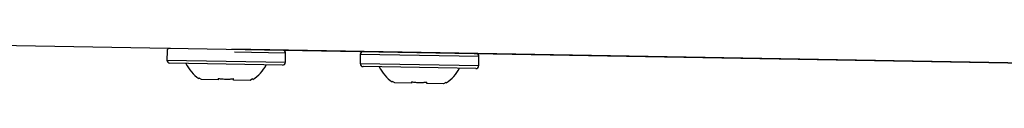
# Model space of a CAD drawing. Header units: millimetres. Extents: x -0.66 to 0.91, y -0.4 to 0.64.
# Tile 132 of 171: x 0.32981 to 0.39537, y -0.03135 to -0.02872. Entities that reach past the tile are written whole.
import ezdxf

# ---------------------------------------------------------------- set-up
doc = ezdxf.new("R2010")
doc.units = ezdxf.units.MM
doc.layers.add('FORMAT', color=7, linetype='Continuous')

msp = doc.modelspace()

# ---------------------------------------------------------------- linework, layer by layer
at = {"layer": 'FORMAT', "color": 7, "linetype": 'Continuous', "lineweight": 25}
for p, q in [((0.324574, -0.028717), (0.448495, -0.03088)), ((0.339624, -0.02918), (0.339613, -0.02978)), ((0.438943, -0.030713), (0.343943, -0.029055)), ((0.347523, -0.029318), (0.344106, -0.029258)), ((0.347512, -0.029917), (0.347523, -0.029318)), ((0.352495, -0.029404), (0.352485, -0.030004)), ((0.360394, -0.029542), (0.352495, -0.029404)), ((0.339613, -0.02978), (0.343563, -0.029849)), ((0.343559, -0.030049), (0.33981, -0.029983)), ((0.347309, -0.030114), (0.343559, -0.030049)), ((0.343563, -0.029849), (0.347512, -0.029917)), ((0.352485, -0.030004), (0.356434, -0.030073)), ((0.356434, -0.030073), (0.360383, -0.030142)), ((0.360383, -0.030142), (0.360394, -0.029542)), ((0.35643, -0.030273), (0.352681, -0.030208)), ((0.36018, -0.030339), (0.35643, -0.030273)), ((0.341913, -0.031072), (0.341765, -0.030971)), ((0.343026, -0.031092), (0.341913, -0.031072)), ((0.343028, -0.030993), (0.343026, -0.031092)), ((0.344056, -0.03111), (0.344058, -0.031011)), ((0.345169, -0.031129), (0.344056, -0.03111)), ((0.34532, -0.031033), (0.345169, -0.031129)), ((0.354784, -0.031297), (0.354636, -0.031196)), ((0.355897, -0.031316), (0.354784, -0.031297)), ((0.355899, -0.031218), (0.355897, -0.031316)), ((0.356927, -0.031334), (0.356929, -0.031236)), ((0.35804, -0.031354), (0.356927, -0.031334)), ((0.358191, -0.031258), (0.35804, -0.031354))]:
    msp.add_line(p, q, dxfattribs=at)
for centre, radius, start, end in [((0.339824, -0.029183), 0.0002, 89, 179), ((0.347323, -0.029314), 0.0002, 359, 89), ((0.352695, -0.029408), 0.0002000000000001, 89, 179), ((0.360194, -0.029539), 0.0002, 359, 89), ((0.339813, -0.029783), 0.0002, 179, 269), ((0.343419, -0.028709), 0.0028454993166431, 207.029761, 233.927781), ((0.343746, -0.028714), 0.0028454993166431, 304.053645, 330.970239), ((0.347312, -0.029914), 0.0002, 269, 359), ((0.352685, -0.030008), 0.0002, 179, 269), ((0.360183, -0.030139), 0.0002, 269, 359), ((0.356291, -0.028933), 0.0028454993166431, 207.029761, 233.927781), ((0.356617, -0.028939), 0.0028454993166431, 304.053645, 330.970239)]:
    msp.add_arc(centre, radius, start, end, dxfattribs=at)
for points, knots in [([(0.3417457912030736, -0.031008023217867), (0.3417455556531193, -0.031008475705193), (0.3417439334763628, -0.0310115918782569), (0.3417495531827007, -0.031000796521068), (0.3417598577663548, -0.0309810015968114), (0.341765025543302, -0.030971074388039)], [0, 0, 0, 0, 0.0780699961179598, 0.5376495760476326, 1, 1, 1, 1]), ([(0.3430277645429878, -0.0309931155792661), (0.3431190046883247, -0.0310064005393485), (0.3433022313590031, -0.0310330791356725), (0.3435673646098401, -0.0310439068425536), (0.3438200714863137, -0.031038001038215), (0.3439782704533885, -0.0310200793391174), (0.3440576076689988, -0.0310110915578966)], [0, 0, 0, 0, 0.2677112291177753, 0.5376124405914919, 0.7681113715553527, 1, 1, 1, 1]), ([(0.3453203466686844, -0.0310331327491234), (0.3453261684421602, -0.0310453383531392), (0.3453370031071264, -0.0310680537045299), (0.3453378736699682, -0.0310698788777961), (0.3453382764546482, -0.0310707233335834)], [0, 0, 0, 0, 0.5373284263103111, 1, 1, 1, 1]), ([(0.3546169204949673, -0.0312326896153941), (0.354616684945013, -0.0312331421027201), (0.3546150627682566, -0.0312362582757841), (0.3546206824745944, -0.0312254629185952), (0.3546309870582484, -0.0312056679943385), (0.3546361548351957, -0.0311957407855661)], [0, 0, 0, 0, 0.0780699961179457, 0.5376495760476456, 1, 1, 1, 1]), ([(0.3558988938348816, -0.0312177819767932), (0.3559901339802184, -0.0312310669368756), (0.3561733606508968, -0.0312577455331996), (0.3564384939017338, -0.0312685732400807), (0.3566912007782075, -0.0312626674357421), (0.3568493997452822, -0.0312447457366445), (0.3569287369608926, -0.0312357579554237)], [0, 0, 0, 0, 0.2677112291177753, 0.5376124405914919, 0.7681113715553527, 1, 1, 1, 1]), ([(0.3581914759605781, -0.0312577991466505), (0.358197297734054, -0.0312700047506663), (0.3582081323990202, -0.031292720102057), (0.3582090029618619, -0.0312945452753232), (0.3582094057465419, -0.0312953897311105)], [0, 0, 0, 0, 0.5373284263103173, 1, 1, 1, 1])]:
    msp.add_open_spline(points, degree=3, knots=knots, dxfattribs=at)

doc.saveas('drawing.dxf')
